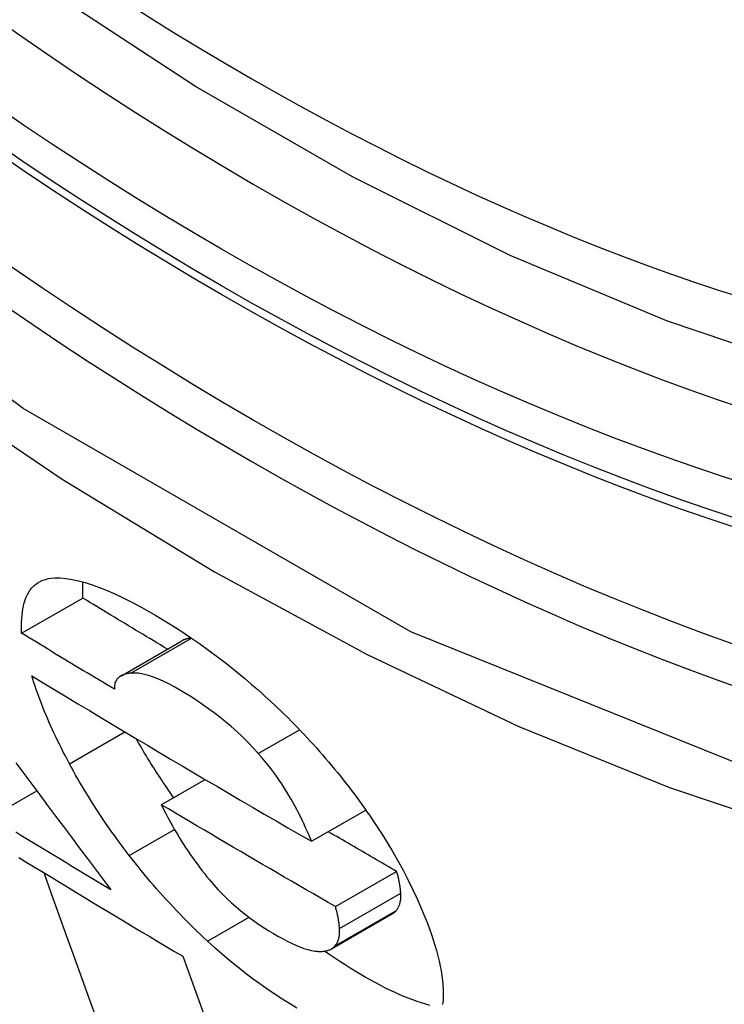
# Model space of a CAD drawing. Header units: inches. Extents: x 290.3 to 341.8, y 105.1 to 164.8.
# Tile 20 of 58: x 291.1186 to 291.1865, y 148.4017 to 148.4966. Entities that reach past the tile are written whole.
import ezdxf

# ---------------------------------------------------------------- set-up
doc = ezdxf.new("R2010")
doc.units = ezdxf.units.IN
doc.header["$MEASUREMENT"] = 0
doc.layers.add('Visible Edges(ANSI)', color=7, linetype='Continuous', lineweight=25)
doc.layers.add('Visible Tangent Edges(ANSI)', color=7, linetype='Continuous', lineweight=25)

msp = doc.modelspace()

# ---------------------------------------------------------------- linework, layer by layer
at = {"layer": 'Visible Edges(ANSI)'}
for p, q in [((291.118817, 148.437499), (291.124711, 148.440893)), ((291.128359, 148.433379), (291.134256, 148.436775)), ((291.13226, 148.420983), (291.136486, 148.423417)), ((291.115878, 148.419787), (291.120272, 148.422318)), ((291.14673, 148.417452), (291.151963, 148.420466)), ((291.149036, 148.41116), (291.154935, 148.414557)), ((291.148646, 148.407086), (291.154545, 148.410483))]:
    msp.add_line(p, q, dxfattribs=at)
at = {"layer": 'Visible Edges(ANSI)', "flags": 128}
for points in [[(291.305482, 148.470764), (291.293604, 148.464835), (291.281036, 148.460301), (291.26787, 148.457173), (291.254198, 148.45546), (291.240109, 148.455165), (291.22568, 148.456261), (291.210977, 148.458715), (291.196064, 148.462496), (291.181007, 148.467573), (291.165865, 148.473911), (291.150697, 148.481471), (291.135562, 148.490207), (291.120522, 148.500075), (291.105634, 148.511033), (291.090961, 148.523029), (291.076563, 148.536005), (291.062499, 148.549898), (291.048829, 148.564647)], [(291.118817, 148.437499), (291.118806, 148.437857), (291.118804, 148.43821), (291.118811, 148.438555), (291.118828, 148.438893), (291.118855, 148.439222), (291.118894, 148.439542), (291.118943, 148.439851), (291.119005, 148.44015), (291.119079, 148.440438), (291.119166, 148.440713), (291.119267, 148.440975), (291.119381, 148.441223), (291.11951, 148.441456), (291.119654, 148.441674), (291.119813, 148.441875), (291.119988, 148.44206), (291.12018, 148.442226), (291.120388, 148.442374), (291.120612, 148.442502), (291.120854, 148.44261), (291.121113, 148.442698), (291.121391, 148.442765), (291.121687, 148.44281), (291.122001, 148.442833)], [(291.122001, 148.442833), (291.12253, 148.44283), (291.123089, 148.442783), (291.123679, 148.442693), (291.124299, 148.44256), (291.124949, 148.442385), (291.125626, 148.44217), (291.126326, 148.441916), (291.127046, 148.441626), (291.127786, 148.441301), (291.128544, 148.440944), (291.129319, 148.440555), (291.13011, 148.440136), (291.130913, 148.439691), (291.13173, 148.43922), (291.132558, 148.438725), (291.133393, 148.438206), (291.134236, 148.437664), (291.135088, 148.437096), (291.135945, 148.436502), (291.136806, 148.435885), (291.137671, 148.435243), (291.138537, 148.434576), (291.139406, 148.433883), (291.140277, 148.433164)], [(291.124711, 148.440893), (291.124709, 148.44096), (291.124706, 148.441028), (291.124704, 148.441095), (291.124702, 148.441162), (291.124701, 148.441228), (291.124699, 148.441295), (291.124699, 148.441361), (291.124698, 148.441427), (291.124698, 148.441493), (291.124698, 148.441558), (291.124698, 148.441623), (291.124699, 148.441688), (291.1247, 148.441753), (291.124701, 148.441818), (291.124703, 148.441882), (291.124705, 148.441946), (291.124707, 148.442009), (291.12471, 148.442073), (291.124713, 148.442136), (291.124717, 148.442199), (291.12472, 148.442261), (291.124725, 148.442323), (291.124729, 148.442385), (291.124734, 148.442447)], [(291.13286, 148.435972), (291.132519, 148.436176), (291.132179, 148.43638), (291.131838, 148.436585), (291.131497, 148.436789), (291.131157, 148.436993), (291.130816, 148.437198), (291.130476, 148.437403), (291.130136, 148.437607), (291.129796, 148.437812), (291.129456, 148.438017), (291.129117, 148.438222), (291.128777, 148.438427), (291.128438, 148.438632), (291.128098, 148.438837), (291.127759, 148.439042), (291.12742, 148.439248), (291.127081, 148.439453), (291.126742, 148.439659), (291.126404, 148.439864), (291.126065, 148.44007), (291.125726, 148.440275), (291.125388, 148.440481), (291.12505, 148.440687), (291.124711, 148.440893)], [(291.127755, 148.432103), (291.12738, 148.432327), (291.127006, 148.432551), (291.126632, 148.432775), (291.126258, 148.432999), (291.125884, 148.433224), (291.12551, 148.433448), (291.125137, 148.433673), (291.124763, 148.433897), (291.12439, 148.434122), (291.124018, 148.434347), (291.123645, 148.434571), (291.123273, 148.434796), (291.1229, 148.435021), (291.122528, 148.435246), (291.122156, 148.435471), (291.121785, 148.435696), (291.121413, 148.435921), (291.121042, 148.436146), (291.120671, 148.436371), (291.1203, 148.436597), (291.119929, 148.436822), (291.119558, 148.437048), (291.119188, 148.437273), (291.118817, 148.437499)], [(291.135163, 148.437044), (291.135121, 148.437039), (291.135079, 148.437033), (291.135037, 148.437027), (291.134995, 148.43702), (291.134954, 148.437013), (291.134914, 148.437006), (291.134873, 148.436997), (291.134833, 148.436989), (291.134793, 148.43698), (291.134754, 148.43697), (291.134715, 148.43696), (291.134677, 148.436949), (291.134639, 148.436938), (291.134602, 148.436926), (291.134564, 148.436914), (291.134528, 148.436901), (291.134492, 148.436887), (291.134456, 148.436873), (291.134422, 148.436858), (291.134387, 148.436843), (291.134353, 148.436827), (291.13432, 148.43681), (291.134288, 148.436793), (291.134256, 148.436775)], [(291.12343, 148.424915), (291.123227, 148.425296), (291.123028, 148.425676), (291.122834, 148.426053), (291.122645, 148.426427), (291.12246, 148.426799), (291.12228, 148.427168), (291.122105, 148.427535), (291.121934, 148.427899), (291.121768, 148.428261), (291.121606, 148.428621), (291.121449, 148.428978), (291.121297, 148.429333), (291.121148, 148.429685), (291.121004, 148.430035), (291.120865, 148.430382), (291.12073, 148.430728), (291.120599, 148.43107), (291.120472, 148.431411), (291.120349, 148.431749), (291.120231, 148.432084), (291.120117, 148.432418), (291.120007, 148.432749), (291.119901, 148.433078), (291.119799, 148.433404)], [(291.119799, 148.433404), (291.120906, 148.432731), (291.122014, 148.432059), (291.123124, 148.431387), (291.124235, 148.430716), (291.125347, 148.430046), (291.126461, 148.429376), (291.127576, 148.428707), (291.128692, 148.428039), (291.129809, 148.427372), (291.130927, 148.426706), (291.132047, 148.42604), (291.133168, 148.425376), (291.13429, 148.424711), (291.135414, 148.424048), (291.136539, 148.423385), (291.137666, 148.422723), (291.138795, 148.422061), (291.139925, 148.4214), (291.141056, 148.42074), (291.142188, 148.420081), (291.143321, 148.419423), (291.144456, 148.418765), (291.145592, 148.418108), (291.14673, 148.417452)], [(291.129327, 148.433655), (291.129215, 148.433642), (291.129104, 148.433625), (291.128996, 148.433605), (291.12889, 148.433582), (291.128787, 148.433555), (291.128687, 148.433524), (291.128591, 148.43349), (291.128498, 148.43345), (291.128409, 148.433407), (291.128325, 148.433359), (291.128245, 148.433306), (291.12817, 148.433249), (291.1281, 148.433186), (291.128035, 148.433118), (291.127977, 148.433044), (291.127924, 148.432965), (291.127878, 148.43288), (291.127838, 148.432789), (291.127805, 148.432691), (291.127779, 148.432587), (291.127761, 148.432477), (291.127751, 148.432359), (291.127748, 148.432235), (291.127755, 148.432103)], [(291.141608, 148.425922), (291.141111, 148.426466), (291.140599, 148.426998), (291.140074, 148.427517), (291.139538, 148.428021), (291.138998, 148.428503), (291.138455, 148.428965), (291.137911, 148.429407), (291.137366, 148.42983), (291.136821, 148.430233), (291.136278, 148.430618), (291.135738, 148.430985), (291.135204, 148.431333), (291.134675, 148.431664), (291.134134, 148.431989), (291.133562, 148.432316), (291.133003, 148.432614), (291.132461, 148.432879), (291.131936, 148.43311), (291.131432, 148.433305), (291.130952, 148.433459), (291.130501, 148.433572), (291.13008, 148.433642), (291.129689, 148.43367), (291.129327, 148.433655)], [(291.140277, 148.433164), (291.140606, 148.432886), (291.140934, 148.432605), (291.141261, 148.432321), (291.141588, 148.432035), (291.141913, 148.431746), (291.142237, 148.431454), (291.14256, 148.43116), (291.142882, 148.430863), (291.143202, 148.430563), (291.143521, 148.43026), (291.14384, 148.429955), (291.144157, 148.429647), (291.144472, 148.429336), (291.144786, 148.429022), (291.145099, 148.428706), (291.145408, 148.428388), (291.145715, 148.428069), (291.146019, 148.427749), (291.146321, 148.427427), (291.14662, 148.427103), (291.146917, 148.426777), (291.147211, 148.42645), (291.147502, 148.426122), (291.147791, 148.425792)], [(291.133458, 148.421673), (291.133288, 148.421914), (291.13312, 148.422154), (291.132954, 148.422394), (291.132789, 148.422633), (291.132626, 148.422872), (291.132465, 148.423111), (291.132306, 148.42335), (291.132148, 148.423588), (291.131992, 148.423825), (291.131838, 148.424063), (291.131686, 148.4243), (291.131535, 148.424536), (291.131386, 148.424772), (291.131239, 148.425008), (291.131093, 148.425243), (291.130949, 148.425478), (291.130806, 148.425713), (291.130666, 148.425947), (291.130527, 148.426181), (291.130389, 148.426415), (291.130253, 148.426648), (291.130119, 148.42688), (291.129986, 148.427113), (291.129855, 148.427345)], [(291.14673, 148.417452), (291.146598, 148.417774), (291.146462, 148.4181), (291.14632, 148.41843), (291.146172, 148.418763), (291.146018, 148.419099), (291.145859, 148.419437), (291.145693, 148.419778), (291.145522, 148.420121), (291.145344, 148.420466), (291.145158, 148.420814), (291.144965, 148.421167), (291.144763, 148.421523), (291.144552, 148.421883), (291.144332, 148.422246), (291.144103, 148.422611), (291.143865, 148.422977), (291.143618, 148.423346), (291.143361, 148.423715), (291.143094, 148.424084), (291.142817, 148.424454), (291.14253, 148.424822), (291.142233, 148.42519), (291.141926, 148.425557), (291.141608, 148.425922)], [(291.147791, 148.425792), (291.148088, 148.425448), (291.148381, 148.425104), (291.14867, 148.424761), (291.148955, 148.424417), (291.149236, 148.424074), (291.149513, 148.42373), (291.149786, 148.423387), (291.150055, 148.423044), (291.150321, 148.422701), (291.150583, 148.422358), (291.150841, 148.422015), (291.151095, 148.421672), (291.151346, 148.42133), (291.151593, 148.420988), (291.151837, 148.420646), (291.152076, 148.420304), (291.152313, 148.419963), (291.152545, 148.419622), (291.152774, 148.419281), (291.153, 148.418941), (291.153222, 148.4186), (291.153441, 148.41826), (291.153656, 148.417921), (291.153868, 148.417582)], [(291.118271, 148.425005), (291.119033, 148.42398), (291.119796, 148.422956), (291.120559, 148.421933), (291.121322, 148.420911), (291.122084, 148.41989), (291.122847, 148.418869), (291.12361, 148.41785), (291.124372, 148.416832), (291.125135, 148.415814), (291.125897, 148.414798), (291.126658, 148.413783), (291.12742, 148.41277)], [(291.129179, 148.41609), (291.128891, 148.416468), (291.128607, 148.416845), (291.128327, 148.417221), (291.128053, 148.417596), (291.127782, 148.41797), (291.127516, 148.418344), (291.127254, 148.418717), (291.126996, 148.419088), (291.126743, 148.419459), (291.126494, 148.419829), (291.126249, 148.420199), (291.126008, 148.420567), (291.125772, 148.420934), (291.125539, 148.421301), (291.12531, 148.421667), (291.125086, 148.422031), (291.124865, 148.422395), (291.124649, 148.422758), (291.124436, 148.42312), (291.124227, 148.423481), (291.124022, 148.42384), (291.123821, 148.424199), (291.123624, 148.424557), (291.12343, 148.424915)], [(291.149036, 148.41116), (291.148332, 148.411567), (291.147627, 148.411973), (291.146924, 148.41238), (291.14622, 148.412787), (291.145518, 148.413194), (291.144816, 148.413602), (291.144114, 148.41401), (291.143413, 148.414418), (291.142712, 148.414826), (291.142012, 148.415234), (291.141313, 148.415643), (291.140614, 148.416052), (291.139915, 148.416462), (291.139217, 148.416871), (291.138519, 148.417281), (291.137822, 148.417691), (291.137125, 148.418102), (291.136428, 148.418513), (291.135732, 148.418924), (291.135036, 148.419335), (291.134342, 148.419747), (291.133647, 148.420159), (291.132953, 148.420571), (291.13226, 148.420983)], [(291.13226, 148.420983), (291.132404, 148.420698), (291.132551, 148.42041), (291.132703, 148.420119), (291.132858, 148.419825), (291.133018, 148.41953), (291.133182, 148.419232), (291.13335, 148.418932), (291.133522, 148.418631), (291.133698, 148.418328), (291.133878, 148.418025), (291.134063, 148.41772), (291.134252, 148.417415), (291.134445, 148.41711), (291.134643, 148.416804), (291.134845, 148.416499), (291.135052, 148.416192), (291.135265, 148.415885), (291.135484, 148.415577), (291.135708, 148.415268), (291.135938, 148.414959), (291.136174, 148.41465), (291.136415, 148.414342), (291.136663, 148.414034), (291.136917, 148.413727)], [(291.12742, 148.41277), (291.126936, 148.413061), (291.126453, 148.413353), (291.12597, 148.413644), (291.125487, 148.413936), (291.125004, 148.414228), (291.124522, 148.41452), (291.124039, 148.414811), (291.123557, 148.415104), (291.123076, 148.415396), (291.122594, 148.415688), (291.122113, 148.41598), (291.121632, 148.416272), (291.121151, 148.416565), (291.120671, 148.416857), (291.12019, 148.41715), (291.11971, 148.417443), (291.11923, 148.417735), (291.118751, 148.418028), (291.118271, 148.418321)], [(291.154935, 148.414557), (291.15466, 148.414716), (291.154384, 148.414875), (291.154109, 148.415034), (291.153833, 148.415193), (291.153558, 148.415352), (291.153283, 148.415511), (291.153008, 148.41567), (291.152732, 148.415829), (291.152457, 148.415988), (291.152182, 148.416147), (291.151908, 148.416307), (291.151633, 148.416466), (291.151358, 148.416625), (291.151083, 148.416785), (291.150809, 148.416944), (291.150534, 148.417103), (291.15026, 148.417263), (291.149986, 148.417422), (291.149711, 148.417582), (291.149437, 148.417741), (291.149163, 148.417901), (291.148889, 148.418061), (291.148615, 148.418221), (291.148341, 148.41838)], [(291.153868, 148.417582), (291.154465, 148.416596), (291.155026, 148.415624), (291.155553, 148.414664), (291.156045, 148.413717), (291.156504, 148.412785), (291.156915, 148.411899), (291.157277, 148.411074), (291.15759, 148.410318), (291.157858, 148.409634), (291.158083, 148.40903), (291.158276, 148.408486), (291.158453, 148.407954), (291.158617, 148.40743), (291.158767, 148.406916), (291.158902, 148.406412), (291.159022, 148.405918), (291.159127, 148.405434), (291.159216, 148.404961), (291.15929, 148.404499), (291.159348, 148.404048), (291.159389, 148.403608), (291.159414, 148.403179), (291.159422, 148.402763), (291.159412, 148.402359)], [(291.136718, 148.407842), (291.136377, 148.40816), (291.136038, 148.408481), (291.1357, 148.408805), (291.135365, 148.40913), (291.135032, 148.409459), (291.134701, 148.409789), (291.134371, 148.410123), (291.134044, 148.410458), (291.133719, 148.410797), (291.133397, 148.411137), (291.133076, 148.411481), (291.132757, 148.411827), (291.132441, 148.412175), (291.132127, 148.412526), (291.131816, 148.412878), (291.131509, 148.413231), (291.131206, 148.413585), (291.130906, 148.41394), (291.130609, 148.414296), (291.130316, 148.414653), (291.130027, 148.415011), (291.129741, 148.41537), (291.129458, 148.415729), (291.129179, 148.41609)], [(291.118537, 148.415903), (291.119322, 148.415424), (291.120108, 148.414945), (291.120894, 148.414466), (291.12168, 148.413987), (291.122467, 148.413509), (291.123255, 148.413031), (291.124043, 148.412553), (291.124831, 148.412076), (291.12562, 148.411599), (291.126409, 148.411122), (291.127199, 148.410646), (291.12799, 148.410169), (291.128781, 148.409693), (291.129572, 148.409218), (291.130364, 148.408742), (291.131157, 148.408267), (291.13195, 148.407792), (291.132744, 148.407318), (291.133539, 148.406843), (291.134334, 148.406369)], [(291.126117, 148.400108), (291.12538, 148.402154), (291.124644, 148.404201), (291.123908, 148.406248), (291.123173, 148.408293), (291.122439, 148.410337), (291.121707, 148.412378), (291.120975, 148.414416)], [(291.155331, 148.412455), (291.155325, 148.412534), (291.155318, 148.412614), (291.15531, 148.412694), (291.155301, 148.412776), (291.155292, 148.412858), (291.155282, 148.412942), (291.155271, 148.413026), (291.155259, 148.41311), (291.155247, 148.413196), (291.155233, 148.413282), (291.155219, 148.413369), (291.155203, 148.413457), (291.155187, 148.413546), (291.15517, 148.413635), (291.155151, 148.413724), (291.155132, 148.413815), (291.155111, 148.413906), (291.15509, 148.413997), (291.155067, 148.414089), (291.155043, 148.414182), (291.155018, 148.414275), (291.154992, 148.414369), (291.154964, 148.414463), (291.154935, 148.414557)], [(291.136917, 148.413727), (291.137315, 148.413266), (291.137729, 148.412814), (291.138157, 148.412371), (291.138593, 148.411943), (291.139035, 148.411532), (291.139481, 148.411139), (291.139932, 148.410762), (291.140384, 148.4104), (291.140839, 148.410055), (291.141292, 148.409727), (291.141742, 148.409415), (291.142188, 148.40912), (291.14263, 148.40884), (291.143067, 148.408574), (291.143507, 148.408318), (291.143945, 148.408074), (291.144376, 148.407845), (291.1448, 148.407634), (291.145214, 148.407443), (291.145618, 148.407274), (291.146007, 148.40713), (291.146381, 148.407013), (291.146735, 148.406927), (291.147067, 148.406874)], [(291.154864, 148.41074), (291.154907, 148.410791), (291.154948, 148.410843), (291.154988, 148.410897), (291.155025, 148.410952), (291.155061, 148.41101), (291.155094, 148.411069), (291.155126, 148.41113), (291.155155, 148.411193), (291.155182, 148.411257), (291.155208, 148.411323), (291.155231, 148.411392), (291.155252, 148.411462), (291.155271, 148.411534), (291.155288, 148.411608), (291.155302, 148.411684), (291.155315, 148.411761), (291.155325, 148.411841), (291.155333, 148.411923), (291.155338, 148.412006), (291.155341, 148.412092), (291.155342, 148.41218), (291.155341, 148.412269), (291.155337, 148.412361), (291.155331, 148.412455)], [(291.149432, 148.409058), (291.149426, 148.409137), (291.149419, 148.409217), (291.149411, 148.409297), (291.149402, 148.409379), (291.149393, 148.409461), (291.149383, 148.409545), (291.149372, 148.409629), (291.14936, 148.409713), (291.149348, 148.409799), (291.149334, 148.409885), (291.14932, 148.409972), (291.149305, 148.41006), (291.149288, 148.410149), (291.149271, 148.410238), (291.149252, 148.410327), (291.149233, 148.410418), (291.149212, 148.410509), (291.149191, 148.4106), (291.149168, 148.410692), (291.149144, 148.410785), (291.149119, 148.410878), (291.149093, 148.410972), (291.149065, 148.411066), (291.149036, 148.41116)], [(291.154545, 148.410483), (291.15456, 148.410492), (291.154575, 148.410501), (291.15459, 148.41051), (291.154605, 148.410519), (291.154619, 148.410529), (291.154633, 148.410538), (291.154647, 148.410548), (291.154661, 148.410558), (291.154675, 148.410568), (291.154689, 148.410579), (291.154702, 148.410589), (291.154716, 148.4106), (291.154729, 148.41061), (291.154742, 148.410621), (291.154755, 148.410633), (291.154768, 148.410644), (291.15478, 148.410655), (291.154793, 148.410667), (291.154805, 148.410679), (291.154817, 148.410691), (291.154829, 148.410703), (291.154841, 148.410715), (291.154852, 148.410728), (291.154864, 148.41074)], [(291.148965, 148.407344), (291.149008, 148.407394), (291.149049, 148.407446), (291.149089, 148.4075), (291.149126, 148.407555), (291.149162, 148.407613), (291.149195, 148.407672), (291.149227, 148.407733), (291.149256, 148.407796), (291.149283, 148.40786), (291.149309, 148.407926), (291.149332, 148.407995), (291.149353, 148.408065), (291.149372, 148.408137), (291.149389, 148.408211), (291.149403, 148.408287), (291.149416, 148.408364), (291.149426, 148.408444), (291.149434, 148.408526), (291.149439, 148.408609), (291.149442, 148.408695), (291.149443, 148.408783), (291.149442, 148.408872), (291.149438, 148.408964), (291.149432, 148.409058)], [(291.145313, 148.401382), (291.144612, 148.401809), (291.143906, 148.402255), (291.143193, 148.402721), (291.142476, 148.403209), (291.141756, 148.403717), (291.141035, 148.404245), (291.140314, 148.404793), (291.139593, 148.40536), (291.138873, 148.405949), (291.138153, 148.406558), (291.137435, 148.407189), (291.136718, 148.407842)], [(291.147067, 148.406874), (291.14717, 148.406863), (291.147272, 148.406855), (291.147372, 148.406849), (291.14747, 148.406846), (291.147566, 148.406845), (291.14766, 148.406846), (291.147753, 148.40685), (291.147843, 148.406857), (291.147932, 148.406866), (291.148018, 148.406878), (291.148102, 148.406892), (291.148184, 148.40691), (291.148263, 148.40693), (291.148341, 148.406953), (291.148415, 148.406978), (291.148487, 148.407007), (291.148556, 148.407039), (291.148623, 148.407073), (291.148687, 148.407111), (291.148748, 148.407151), (291.148807, 148.407195), (291.148862, 148.407241), (291.148915, 148.407291), (291.148965, 148.407344)], [(291.158129, 148.401641), (291.157731, 148.40175), (291.157325, 148.401873), (291.15691, 148.40201), (291.156488, 148.402162), (291.156057, 148.402327), (291.155618, 148.402506), (291.155173, 148.402698), (291.154722, 148.402902), (291.154265, 148.403119), (291.153803, 148.403348), (291.153335, 148.403588), (291.152863, 148.403839), (291.152386, 148.404101), (291.151906, 148.404373), (291.151421, 148.404655), (291.150938, 148.404944), (291.150453, 148.405241), (291.149966, 148.405548), (291.149476, 148.405864), (291.148983, 148.406191), (291.148488, 148.406527), (291.147991, 148.406874)], [(291.134334, 148.406369), (291.135173, 148.404066), (291.136016, 148.401754), (291.136863, 148.399433)], [(291.159412, 148.402359), (291.1594, 148.402145), (291.159383, 148.401935), (291.159361, 148.401729)]]:
    msp.add_lwpolyline(points, dxfattribs=at)
at = {"layer": 'Visible Edges(ANSI)'}
msp.add_ellipse((291.141981, 148.73779), major_axis=(0.157175, -0.27294), ratio=0.578093, start_param=2.362013, end_param=7.062765, dxfattribs=at)
msp.add_ellipse((291.138502, 148.735786), major_axis=(0.159631, -0.277204), ratio=0.578093, dxfattribs=at)
at = {"layer": 'Visible Tangent Edges(ANSI)'}
for p, q in [((291.129327, 148.433655), (291.135186, 148.437029)), ((291.12343, 148.424914), (291.128773, 148.427991)), ((291.141608, 148.425922), (291.145581, 148.42821)), ((291.129179, 148.41609), (291.133539, 148.418601)), ((291.149432, 148.409058), (291.155331, 148.412455)), ((291.148965, 148.407344), (291.154864, 148.41074)), ((291.136718, 148.407842), (291.140718, 148.410145))]:
    msp.add_line(p, q, dxfattribs=at)
at = {"layer": 'Visible Tangent Edges(ANSI)', "flags": 128}
for points in [[(291.38694, 148.591853), (291.38413, 148.550469), (291.375819, 148.513233), (291.362143, 148.480915), (291.343467, 148.454291), (291.320268, 148.434014), (291.293072, 148.420571), (291.26238, 148.414141), (291.228796, 148.414879), (291.193194, 148.422771), (291.156308, 148.437632), (291.118974, 148.459169), (291.082134, 148.486809), (291.046446, 148.520065), (291.01282, 148.558126)], [(291.011261, 148.554988), (291.02417, 148.539535), (291.037476, 148.524721), (291.051137, 148.5106), (291.065094, 148.49724), (291.079271, 148.484705), (291.093628, 148.473027), (291.108126, 148.462234), (291.122727, 148.452355), (291.137393, 148.443418), (291.152082, 148.435456), (291.166705, 148.428521), (291.181208, 148.422633), (291.195548, 148.417805), (291.209681, 148.414045), (291.223565, 148.411364), (291.237156, 148.409773), (291.250411, 148.409283), (291.263278, 148.409899), (291.275682, 148.411607), (291.287596, 148.414395), (291.298997, 148.418251)]]:
    msp.add_lwpolyline(points, dxfattribs=at)
at = {"layer": 'Visible Tangent Edges(ANSI)'}
for centre, major_axis, start_param, end_param in [((291.140988, 148.737217), (-0.172846, 0.300152), 5.049711, 10.658253), ((291.140938, 148.737188), (0.150299, -0.260999), 4.099688, 6.899754)]:
    msp.add_ellipse(centre, major_axis=major_axis, ratio=0.578093, start_param=start_param, end_param=end_param, dxfattribs=at)
for centre, major_axis in [((291.14158, 148.737558), (-0.170777, 0.296559)), ((291.138606, 148.735845), (0.162381, -0.281978)), ((291.138502, 148.735786), (-0.161785, 0.280944))]:
    msp.add_ellipse(centre, major_axis=major_axis, ratio=0.578093, dxfattribs=at)

doc.saveas('drawing.dxf')
